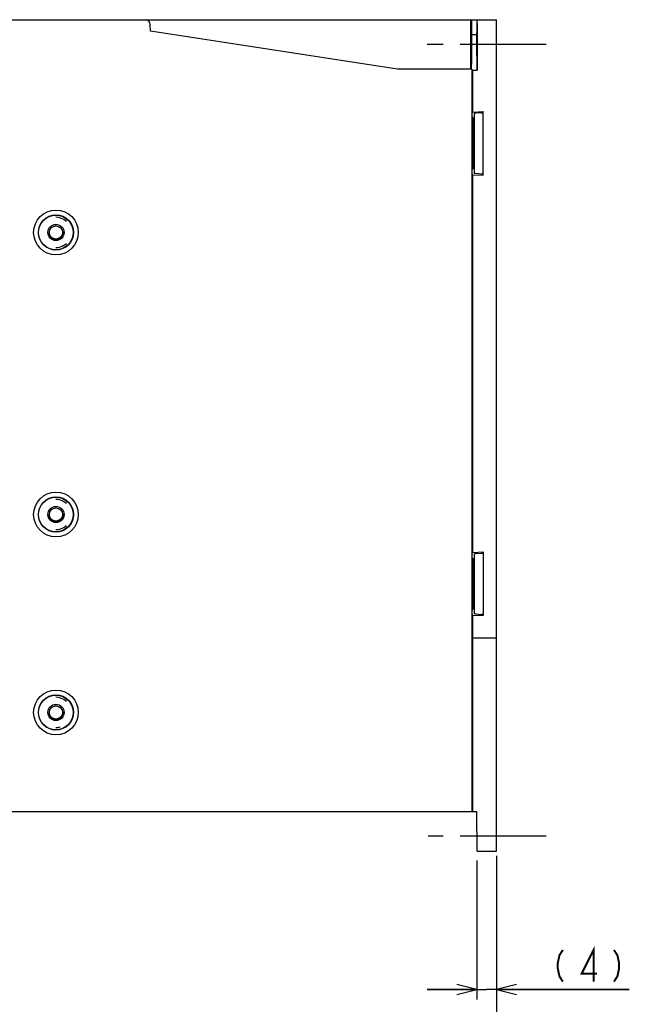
# Model space of a CAD drawing. Extents: x 0 to 816, y 0 to 569.
# Tile 17 of 22: x 687 to 810, y 235 to 434. Entities that reach past the tile are written whole.
import ezdxf

# ---------------------------------------------------------------- set-up
doc = ezdxf.new("R2010")
doc.units = 0
doc.header["$LTSCALE"] = 46.2
doc.linetypes.add('CENTER', pattern=[0.6, 0.375, -0.075, 0.075, -0.075])
doc.linetypes.add('HIDDEN', pattern=[0.2, 0.1, -0.1])
doc.layers.get('0').update_dxf_attribs({"linetype": 'CONTINUOUS'})
for name, color, linetype in [('ALL_AXIS', 7, 'CONTINUOUS'), ('ALL_FEATURES', 7, 'CONTINUOUS'), ('DEFAULT_2', 8, 'HIDDEN')]:
    doc.layers.add(name, color=color, linetype=linetype)
doc.dimstyles.get("Standard").update_dxf_attribs({"dimtxt": 2.5, "dimasz": 2.5, "dimexe": 1.25, "dimexo": 0.625, "dimtad": 1, "dimcen": 2.5, "dimazin": 3, "dimtfac": 1, "dimtmove": 0, "dimatfit": 3})

# ---------------------------------------------------------------- blocks, each defined once
blk = doc.blocks.new('_OPEN')
at = {"color": 0, "linetype": 'BYBLOCK'}
for p, q in [((0, 0), (-1, 0.25)), ((-1, -0.25), (0, 0)), ((-1, 0), (0, 0))]:
    blk.add_line(p, q, dxfattribs=at)
blk = doc.blocks.new('*D2')
at = {"color": 2, "linetype": 'CONTINUOUS'}
for p, q in [((779.12, 264.05), (779.12, 236)), ((783.12, 264), (783.12, 236)), ((779.12, 238), (769.12, 238)), ((769.12, 238), (781.12, 238)), ((809.93, 238), (781.12, 238)), ((783.12, 238), (809.93, 238))]:
    blk.add_line(p, q, dxfattribs=at)
at = {"color": 2, "linetype": 'CONTINUOUS', "xscale": 4, "yscale": 4, "zscale": 4}
blk.add_blockref('_OPEN', (779.12, 238), dxfattribs=at)
at = {"color": 2, "linetype": 'CONTINUOUS', "xscale": 4, "yscale": 4, "zscale": 4, "rotation": 180}
blk.add_blockref('_OPEN', (783.12, 238), dxfattribs=at)
blk = doc.blocks.new('*D3')
at = {"color": 2, "linetype": 'CONTINUOUS'}
for p, q in [((603.125, 265), (603.125, 222)), ((783.125, 265), (783.125, 222)), ((603.125, 224), (693.125, 224)), ((783.125, 224), (693.125, 224))]:
    blk.add_line(p, q, dxfattribs=at)
at = {"color": 2, "linetype": 'CONTINUOUS', "xscale": 4, "yscale": 4, "zscale": 4, "rotation": 180}
blk.add_blockref('_OPEN', (603.125, 224), dxfattribs=at)
at = {"color": 2, "linetype": 'CONTINUOUS', "xscale": 4, "yscale": 4, "zscale": 4}
blk.add_blockref('_OPEN', (783.125, 224), dxfattribs=at)

msp = doc.modelspace()

# ---------------------------------------------------------------- linework, layer by layer
at = {"color": 2, "linetype": 'CONTINUOUS', "const_width": 0.4}
for points in [[(802.706, 239.6), (802.706, 246), (800.298, 241.2), (803.394, 241.2)], [(796.514, 246), (795.826, 244.933), (795.482, 243.333), (795.482, 242.267), (795.826, 240.667), (796.514, 239.6)], [(806.834, 246), (807.522, 244.933), (807.866, 243.333), (807.866, 242.267), (807.522, 240.667), (806.834, 239.6)]]:
    msp.add_lwpolyline(points, dxfattribs=at)
at = {"layer": 'ALL_AXIS', "color": 7, "linetype": 'CENTER'}
for p, q in [((793.125, 429), (769.125, 429)), ((793.125, 269), (769.272, 269))]:
    msp.add_line(p, q, dxfattribs=at)
at = {"layer": 'ALL_FEATURES', "color": 7, "linetype": 'CONTINUOUS'}
for p, q in [((603.125, 434), (783.125, 434)), ((777.837, 434), (777.846, 424)), ((778.037, 434), (778.037, 424.983)), ((779.125, 434), (779.125, 424.727)), ((783.125, 266), (783.125, 434)), ((713.206, 431.68), (713.159, 433.035)), ((779.221, 433.259), (779.218, 433.707)), ((779.221, 433.259), (779.221, 423.808)), ((763.125, 424), (713.206, 431.68)), ((777.84, 431), (779.19, 431)), ((778.099, 424), (763.125, 424)), ((778.106, 423.954), (778.325, 423.808)), ((779.125, 424.727), (779.128, 424.282)), ((779.134, 423.983), (779.221, 423.808)), ((778.325, 423.808), (779.221, 423.808)), ((778.325, 415.32), (778.325, 423.808)), ((778.125, 415.053), (778.325, 415.32)), ((778.125, 414.356), (778.425, 414)), ((778.325, 415.32), (780.425, 415.43)), ((778.425, 414), (778.625, 414)), ((778.425, 409.5), (778.425, 414)), ((778.684, 415.079), (778.625, 415)), ((778.625, 415), (778.625, 403)), ((780.051, 415.191), (778.897, 415.103)), ((780.425, 415.43), (780.264, 415.215)), ((780.425, 402.57), (780.425, 415.43)), ((778.425, 409.5), (778.29, 409.5)), ((778.425, 408.5), (778.29, 408.5)), ((778.425, 404), (778.425, 408.5)), ((778.125, 403.644), (778.425, 404)), ((778.425, 404), (778.625, 404)), ((778.325, 402.68), (778.125, 402.947)), ((778.325, 402.68), (780.425, 402.57)), ((778.325, 326.32), (778.325, 402.68)), ((778.684, 402.921), (778.625, 403)), ((780.051, 402.809), (778.897, 402.897)), ((780.425, 402.57), (780.264, 402.785)), ((778.325, 326.32), (780.425, 326.43)), ((780.264, 326.215), (780.425, 326.43)), ((780.425, 326.43), (780.425, 313.57)), ((778.125, 326.053), (778.325, 326.32)), ((778.425, 325), (778.125, 325.356)), ((778.625, 325), (778.425, 325)), ((778.425, 325), (778.425, 320.5)), ((778.625, 326), (778.684, 326.079)), ((778.625, 326), (778.625, 314)), ((778.897, 326.103), (780.051, 326.191)), ((778.425, 320.5), (778.29, 320.5)), ((778.425, 319.5), (778.29, 319.5)), ((778.425, 319.5), (778.425, 315)), ((778.425, 315), (778.125, 314.644)), ((778.625, 315), (778.425, 315)), ((778.325, 313.68), (778.125, 313.947)), ((778.325, 313.68), (780.425, 313.57)), ((778.325, 274), (778.325, 313.68)), ((778.625, 314), (778.684, 313.921)), ((778.897, 313.897), (780.051, 313.809)), ((780.264, 313.785), (780.425, 313.57)), ((783.125, 309), (778.125, 309)), ((603.125, 274), (778.099, 274)), ((778.104, 274.019), (778.099, 274)), ((778.134, 274), (779.125, 274)), ((779.195, 266), (779.125, 274)), ((779.195, 266), (783.125, 266))]:
    msp.add_line(p, q, dxfattribs=at)
for points in [[(779.218, 433.707), (779.217, 433.866), (779.215, 433.966), (779.212, 434)], [(779.177, 426.497), (779.173, 426.552), (779.168, 426.714), (779.165, 426.975), (779.161, 427.326), (779.158, 427.748), (779.157, 428.228), (779.156, 428.738), (779.156, 429.262), (779.157, 429.772), (779.158, 430.252), (779.161, 430.674), (779.165, 431.025), (779.168, 431.286), (779.173, 431.448), (779.177, 431.503)], [(779.177, 431.503), (779.182, 431.448), (779.186, 431.286), (779.19, 431.025), (779.194, 430.674), (779.196, 430.252), (779.198, 429.773), (779.199, 429.263), (779.199, 428.737), (779.198, 428.227), (779.196, 427.748), (779.194, 427.326), (779.19, 426.975), (779.186, 426.714), (779.182, 426.552), (779.177, 426.497)], [(778.05, 424.123), (778.044, 424.282), (778.04, 424.488), (778.038, 424.727), (778.037, 424.983)], [(778.099, 424), (778.104, 423.981), (778.109, 423.924), (778.113, 423.832), (778.117, 423.707), (778.121, 423.556), (778.123, 423.383), (778.124, 423.195)], [(779.128, 424.282), (779.129, 424.123), (779.131, 424.021), (779.134, 423.983)], [(778.124, 423.195), (778.124, 274.805), (778.123, 274.617), (778.121, 274.444), (778.117, 274.293), (778.113, 274.168), (778.109, 274.076), (778.104, 274.019)], [(778.684, 415.079), (778.712, 415.085), (778.785, 415.094), (778.897, 415.103)], [(780.051, 415.191), (780.163, 415.2), (780.236, 415.208), (780.264, 415.215)], [(778.29, 409.5), (778.285, 409.462), (778.281, 409.35), (778.279, 409.185), (778.278, 408.999), (778.279, 408.821), (778.281, 408.657), (778.285, 408.54), (778.29, 408.5)], [(778.625, 409), (778.573, 409.269), (778.425, 409.5)], [(778.425, 408.5), (778.573, 408.731), (778.625, 409)], [(778.897, 402.897), (778.785, 402.906), (778.712, 402.915), (778.684, 402.921)], [(780.264, 402.785), (780.236, 402.792), (780.163, 402.8), (780.051, 402.809)], [(696.228, 393.197), (695.991, 393.402), (695.711, 393.598), (695.387, 393.772), (695.018, 393.916), (694.599, 394.017), (694.125, 394.059)], [(694.125, 387.941), (694.599, 387.983), (695.018, 388.084), (695.387, 388.228), (695.711, 388.402), (695.991, 388.598), (696.228, 388.803)], [(696.228, 336.197), (695.991, 336.402), (695.711, 336.598), (695.387, 336.772), (695.018, 336.916), (694.599, 337.017), (694.125, 337.059)], [(694.125, 330.941), (694.599, 330.983), (695.018, 331.084), (695.387, 331.228), (695.711, 331.402), (695.991, 331.598), (696.228, 331.803)], [(778.684, 326.079), (778.712, 326.085), (778.785, 326.094), (778.897, 326.103)], [(780.051, 326.191), (780.163, 326.2), (780.236, 326.208), (780.264, 326.215)], [(778.29, 320.5), (778.285, 320.462), (778.281, 320.35), (778.279, 320.185), (778.278, 319.999), (778.279, 319.821), (778.281, 319.657), (778.285, 319.54), (778.29, 319.5)], [(778.625, 320), (778.573, 320.269), (778.425, 320.5)], [(778.425, 319.5), (778.573, 319.731), (778.625, 320)], [(778.897, 313.897), (778.785, 313.906), (778.712, 313.915), (778.684, 313.921)], [(780.264, 313.785), (780.236, 313.792), (780.163, 313.8), (780.051, 313.809)], [(696.228, 296.197), (695.99, 296.403), (695.71, 296.598), (695.386, 296.773), (695.017, 296.916), (694.599, 297.016), (694.125, 297.059)], [(694.125, 290.941), (694.356, 290.953), (694.569, 290.979), (694.764, 291.016), (694.944, 291.062)]]:
    msp.add_lwpolyline(points, dxfattribs=at)
for centre, radius in [((694.125, 391), 4.517), ((694.125, 391), 3.552), ((694.125, 391), 3.5), ((694.125, 391), 1.637), ((694.125, 391), 1.337), ((694.125, 334), 4.517), ((694.125, 334), 3.552), ((694.125, 334), 3.5), ((694.125, 334), 1.637), ((694.125, 334), 1.337), ((694.125, 294), 4.517), ((694.125, 294), 3.552), ((694.125, 294), 3.5), ((694.125, 294), 1.637), ((694.125, 294), 1.337)]:
    msp.add_circle(centre, radius, dxfattribs=at)
msp.add_arc((712.159, 433), 1, 2, 90, dxfattribs=at)
at = {"layer": 'DEFAULT_2', "color": 8, "linetype": 'HIDDEN'}
for centre in [(694.125, 391), (694.125, 334), (694.125, 294)]:
    msp.add_circle(centre, 1.5, dxfattribs=at)

# ---------------------------------------------------------------- dimensions: what is measured, and where the dimension line sits
at = {"color": 2, "linetype": 'CONTINUOUS'}
dim = msp.add_linear_dim(base=(603.125, 224), p1=(783.125, 265), p2=(603.125, 265), angle=180, dimstyle='Standard', dxfattribs=at)
dim.commit()
dim.dimension.update_dxf_attribs({"geometry": '*D3', "text_midpoint": (684.869, 225.6), "dimtype": 128})
dim = msp.add_linear_dim(base=(783.125, 238), p1=(779.125, 264.053), p2=(783.125, 264), dimstyle='Standard', dxfattribs=at)
dim.commit()
dim.dimension.update_dxf_attribs({"geometry": '*D2', "text_midpoint": (793.418, 239.6), "dimtype": 128})

doc.saveas('drawing.dxf')
